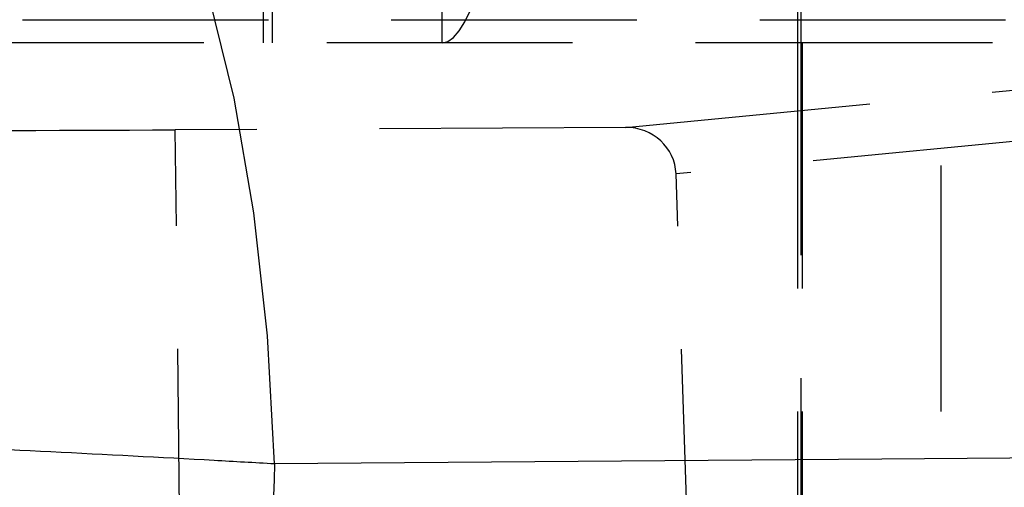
# Model space of a CAD drawing. Extents: x 122 to 736, y 117 to 530.
# Tile 9 of 26: x 178.99 to 189.17, y 140.57 to 145.4. Entities that reach past the tile are written whole.
import ezdxf

# ---------------------------------------------------------------- set-up
doc = ezdxf.new("R2010")
doc.units = 0
doc.header["$LTSCALE"] = 2
doc.linetypes.add('HIDDEN', pattern=[1.905, 1.27, -0.635])
doc.layers.get('0').update_dxf_attribs({"linetype": 'CONTINUOUS'})

msp = doc.modelspace()

# ---------------------------------------------------------------- linework, layer by layer
at = {"color": 7, "linetype": 'HIDDEN'}
for p, q in [((187.0666, 153.1258), (187.0666, 119.7607)), ((181.5103, 151.5107), (181.5103, 145.1607)), ((181.6087, 145.1607), (181.6087, 151.5107)), ((183.3596, 145.1607), (183.3596, 151.5107)), ((187.0353, 151.5107), (187.0353, 145.1607)), ((196.8042, 145.3926), (178.685, 145.3926)), ((185.2544, 144.286), (196.8042, 145.3926)), ((188.5188, 145.1607), (169.597, 145.1607)), ((187.0353, 145.1607), (187.0353, 126.1107)), ((187.0811, 145.1607), (187.0811, 140.1357)), ((188.5188, 126.1107), (188.5188, 145.1607)), ((200.4809, 145.1607), (188.5188, 145.1607)), ((197.3088, 144.9109), (185.7782, 143.8061)), ((185.2544, 144.286), (180.6024, 144.2606)), ((180.6972, 135.6486), (180.6024, 144.2606)), ((186.0378, 135.6486), (185.7782, 143.8061))]:
    msp.add_line(p, q, dxfattribs=at)
at = {"color": 7, "linetype": 'CONTINUOUS', "flags": 128}
for points in [[(181.629, 140.8083), (181.5554, 142.1318), (181.4145, 143.4032), (181.21, 144.5879), (180.9474, 145.6537), (180.6341, 146.5715), (180.2784, 147.3164), (179.8901, 147.868), (179.4797, 148.2115)], [(194.0782, 140.9055), (187.9065, 140.8573), (181.629, 140.8083)]]:
    msp.add_lwpolyline(points, dxfattribs=at)
at = {"color": 7, "linetype": 'HIDDEN', "flags": 128}
msp.add_lwpolyline([(183.3596, 145.1607), (183.4192, 145.1743), (183.4786, 145.2151), (183.5375, 145.2829), (183.5956, 145.3774), (183.6527, 145.4982), (183.7085, 145.6448), (183.7629, 145.8166), (183.8155, 146.0128)], dxfattribs=at)
at = {"color": 7, "linetype": 'HIDDEN'}
for centre, major_axis, ratio, start_param, end_param in [((179.0577, 144.3148), (4.8975, 0.0069), 0.0121357, 3.4381745, 5.0332738), ((185.2518, 143.7857), (0.5242, 0.0534), 0.9489553, 6.2169871, 7.7527302)]:
    msp.add_ellipse(centre, major_axis=major_axis, ratio=ratio, start_param=start_param, end_param=end_param, dxfattribs=at)
at = {"color": 7, "linetype": 'CONTINUOUS'}
msp.add_ellipse((218.2062, 135.6288), major_axis=(0, 71.253), ratio=0.5147046, start_param=1.4980409, end_param=1.644745, dxfattribs=at)
msp.add_open_spline([(181.629, 140.8083), (181.4212, 140.8201), (180.6672, 140.8627), (179.3181, 140.9334), (177.6084, 141.0159), (175.9304, 141.0901), (174.2578, 141.1573), (172.684, 141.2128), (171.2684, 141.2531), (170.0944, 141.2752), (169.1419, 141.2793), (168.735, 141.2642), (168.5316, 141.2566)], degree=3, knots=[0, 0, 0, 0, 0.0397526, 0.1441913, 0.2486297, 0.3511385, 0.4536479, 0.5697088, 0.676652, 0.7835967, 0.891798, 1, 1, 1, 1], dxfattribs=at)

doc.saveas('drawing.dxf')
